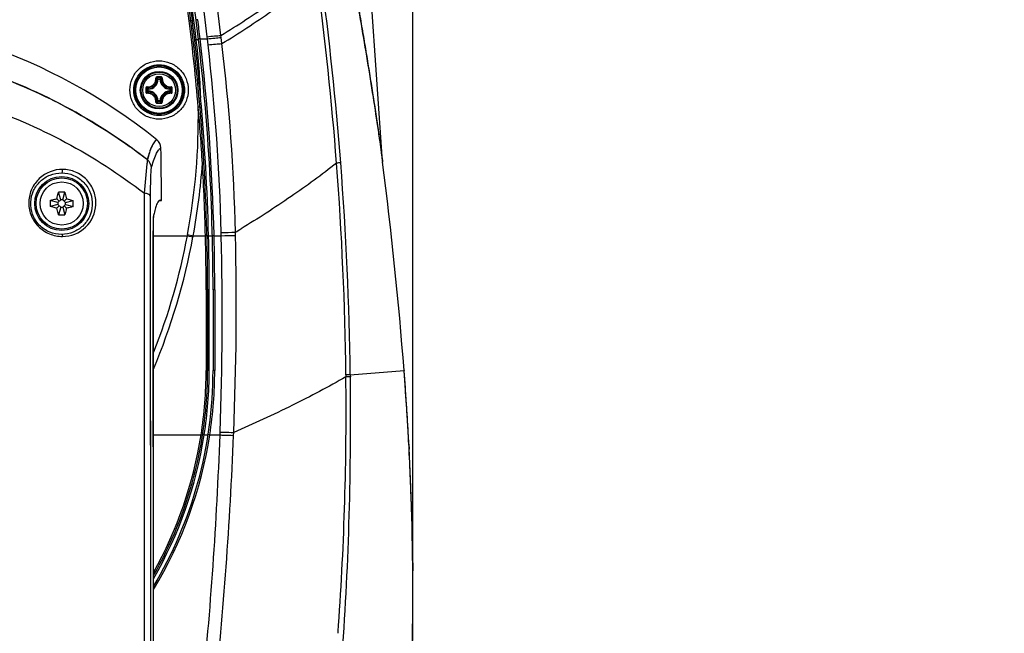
# Model space of a CAD drawing. Header units: millimetres. Extents: x 0 to 420, y 0 to 297.
# Tile 130 of 139: x 311 to 348, y 190 to 213. Entities that reach past the tile are written whole.
import ezdxf

# ---------------------------------------------------------------- set-up
doc = ezdxf.new("R2010")
doc.units = ezdxf.units.MM
doc.header["$LTSCALE"] = 23.1
doc.header["$PDMODE"] = 3
doc.header["$PDSIZE"] = 0.3125
doc.layers.get('0').update_dxf_attribs({"linetype": 'CONTINUOUS'})
doc.layers.get('Defpoints').update_dxf_attribs({"linetype": 'CONTINUOUS'})
for name, color, linetype in [('02___PRT_ALL_AXES', 7, 'CONTINUOUS'), ('06___PRT_ALL_SURFS', 7, 'CONTINUOUS'), ('DIM_PILOTEES', 7, 'CONTINUOUS')]:
    doc.layers.add(name, color=color, linetype=linetype)
doc.styles.get("Standard").update_dxf_attribs({"font": 'txt', "width": 0.7})
doc.dimstyles.new('DIMSTYLE_3', dxfattribs={"dimtxt": 2.5, "dimasz": 3.5, "dimexe": 2, "dimexo": 0, "dimtad": 1, "dimdec": 0, "dimlfac": 5, "dimdsep": 46, "dimtxsty": 'Standard', "dimblk": '_FILLED', "dimblk1": '_FILLED', "dimblk2": '_FILLED', "dimcen": 0.09, "dimazin": 2, "dimtp": 0.8, "dimtm": 0.8, "dimtfac": 1, "dimtdec": 0, "dimtofl": 0, "dimtmove": 0, "dimatfit": 3, "dimldrblk": '_FILLED', "dimfxl": 0, "dimtolj": 1, "dimarcsym": 0})
doc.dimstyles.new('DIMSTYLE_4', dxfattribs={"dimtxt": 2.5, "dimasz": 3.5, "dimexe": 2, "dimexo": 0, "dimtad": 1, "dimdec": 0, "dimlfac": 5, "dimdsep": 46, "dimtxsty": 'Standard', "dimblk": '_FILLED', "dimblk1": '_FILLED', "dimblk2": '_FILLED', "dimcen": 0.09, "dimazin": 2, "dimtp": 0.5, "dimtm": 0.5, "dimtfac": 1, "dimtdec": 0, "dimtofl": 0, "dimtmove": 0, "dimatfit": 3, "dimldrblk": '_FILLED', "dimfxl": 0, "dimtolj": 1, "dimarcsym": 0})
doc.dimstyles.new('DIMSTYLE_8', dxfattribs={"dimtxt": 2.5, "dimasz": 3.5, "dimexe": 2, "dimexo": 0, "dimgap": 2.5, "dimtad": 1, "dimdsep": 46, "dimtxsty": 'Standard', "dimblk": '_FILLED', "dimblk1": '_FILLED', "dimblk2": '_FILLED', "dimcen": 0.09, "dimazin": 2, "dimtp": 0.5, "dimtm": 0.5, "dimtfac": 1, "dimtofl": 0, "dimtmove": 0, "dimatfit": 3, "dimldrblk": '_FILLED', "dimfxl": 0, "dimtolj": 1, "dimarcsym": 0})

# ---------------------------------------------------------------- blocks, each defined once
blk = doc.blocks.new('_FILLED')
at = {"color": 0, "linetype": 'ByBlock'}
blk.add_solid([(0, 0), (-1, 0.143), (-1, -0.143)], dxfattribs=at)
blk = doc.blocks.new('*D8')
at = {"layer": 'DIM_PILOTEES', "color": 2, "linetype": 'Continuous'}
for p, q in [((279.593, 191.517), (279.593, 264.096)), ((325.606, 191.517), (325.606, 264.096)), ((279.593, 262.096), (302.599, 262.096)), ((325.606, 262.096), (302.599, 262.096))]:
    blk.add_line(p, q, dxfattribs=at)
at = {"layer": 'DIM_PILOTEES', "color": 2, "linetype": 'Continuous', "xscale": 3.5, "yscale": 3.5, "zscale": 3.5, "rotation": 180}
blk.add_blockref('_FILLED', (279.593, 262.096), dxfattribs=at)
at = {"layer": 'DIM_PILOTEES', "color": 2, "linetype": 'Continuous', "xscale": 3.5, "yscale": 3.5, "zscale": 3.5}
blk.add_blockref('_FILLED', (325.606, 262.096), dxfattribs=at)
at = {"layer": 'DIM_PILOTEES', "color": 2, "linetype": 'Continuous', "insert": (302.599, 265.221), "char_height": 2.5, "width": 8.57143, "attachment_point": 2, "line_spacing_factor": 0.9}
blk.add_mtext('{\\ftxt;\\W0.0001;\\H0.0001;\\~}{\\ftxt;\\W2.2857142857;\\H2.5; }{\\ftxt;\\W0.0001;\\H0.0001;\\~}', dxfattribs=at)
blk = doc.blocks.new('*D9')
at = {"layer": 'DIM_PILOTEES', "color": 2, "linetype": 'Continuous'}
for p, q in [((321.326, 252.919), (392.238, 252.919)), ((390.238, 252.919), (390.238, 187.727)), ((390.238, 122.535), (390.238, 187.727)), ((324.107, 122.535), (392.238, 122.535))]:
    blk.add_line(p, q, dxfattribs=at)
at = {"layer": 'DIM_PILOTEES', "color": 2, "linetype": 'Continuous', "xscale": 3.5, "yscale": 3.5, "zscale": 3.5}
for p, rotation in [((390.238, 252.919), 90), ((390.238, 122.535), 270)]:
    blk.add_blockref('_FILLED', p, dxfattribs=dict(at, rotation=rotation))
at = {"layer": 'DIM_PILOTEES', "color": 2, "linetype": 'Continuous', "insert": (387.113, 187.727), "char_height": 2.5, "width": 8.57143, "attachment_point": 2, "rotation": 90, "line_spacing_factor": 0.9}
blk.add_mtext('{\\ftxt;\\W0.0001;\\H0.0001;\\~}{\\ftxt;\\W2.2857142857;\\H2.5; }{\\ftxt;\\W0.0001;\\H0.0001;\\~}', dxfattribs=at)
blk = doc.blocks.new('*D15')
at = {"layer": 'Defpoints', "color": 0, "linetype": 'Continuous'}
for p in [(251.433, 253.133), (302.53, 202.037), (251.433, 150.94), (353.626, 150.94)]:
    blk.add_point(p, dxfattribs=at)
at = {"layer": 'DIM_PILOTEES', "color": 0, "linetype": 'Continuous', "lineweight": -2}
for p, q in [((251.433, 150.94), (252.848, 152.354)), ((353.626, 150.94), (352.212, 152.354))]:
    blk.add_line(p, q, dxfattribs=at)
blk.add_arc((302.53, 202.037), 72.261, 317.77541, 222.22459, dxfattribs=at)
at = {"layer": 'DIM_PILOTEES', "color": 0, "linetype": 'Continuous', "lineweight": -2, "xscale": 3.5, "yscale": 3.5, "zscale": 3.5}
for p, rotation in [((251.433, 150.94), 313.6122967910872), ((353.626, 150.94), 226.3877032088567)]:
    blk.add_blockref('_FILLED', p, dxfattribs=dict(at, rotation=rotation))
at = {"layer": 'DIM_PILOTEES', "color": 0, "linetype": 'Continuous', "insert": (305.994, 280.054), "char_height": 2.5, "width": 14.28571, "attachment_point": 2, "rotation": 357.4576, "line_spacing_factor": 0.9}
blk.add_mtext('\\A1;{\\ftxt;\\W0.0001;\\H0.0001;\\~}{\\ftxt;\\W3.1428571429;\\H2.5; }{\\ftxt;\\W0.0001;\\H0.0001;\\~}{\\ftxt;\\W0.0001;\\H0.0001;\\~}{\\ftxt;\\W0.6666666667;\\H2.5; }{\\ftxt;\\W0.0001;\\H0.0001;\\~}', dxfattribs=at)

msp = doc.modelspace()

# ---------------------------------------------------------------- linework, layer by layer
at = {"color": 7, "linetype": 'Continuous'}
for p, q in [((324.479, 207.7744), (322.0264, 242.8477)), ((317.7196, 212.3222), (317.9879, 212.3216)), ((316.167, 210.8207), (316.1471, 210.8216)), ((316.167, 210.8207), (316.167, 210.8406)), ((316.167, 210.8406), (316.2318, 210.8406)), ((316.167, 210.8207), (316.2318, 210.8207)), ((316.2318, 210.8207), (316.2318, 210.8406)), ((316.2318, 210.8207), (316.2517, 210.8216)), ((315.7775, 210.3863), (315.7775, 210.4511)), ((315.7974, 210.4511), (315.7775, 210.4511)), ((315.7974, 210.3863), (315.7775, 210.3863)), ((315.7974, 210.4511), (315.7965, 210.471)), ((315.7974, 210.3863), (315.7965, 210.3664)), ((315.7974, 210.3863), (315.7974, 210.4511)), ((316.6014, 210.4511), (316.6023, 210.471)), ((316.6014, 210.4511), (316.6014, 210.3863)), ((316.6014, 210.4511), (316.6213, 210.4511)), ((316.6014, 210.3863), (316.6023, 210.3664)), ((316.6014, 210.3863), (316.6213, 210.3863)), ((316.6213, 210.4511), (316.6213, 210.3863)), ((316.167, 210.0167), (316.1471, 210.0158)), ((316.167, 210.0167), (316.167, 209.9968)), ((316.2318, 210.0167), (316.167, 210.0167)), ((316.2318, 209.9968), (316.167, 209.9968)), ((316.2318, 210.0167), (316.2318, 209.9968)), ((316.2318, 210.0167), (316.2517, 210.0158)), ((324.4755, 207.7922), (324.4813, 207.7514)), ((312.5538, 206.3536), (312.478, 206.6364)), ((312.6282, 206.3536), (312.704, 206.6364)), ((315.6551, 155.315), (315.655, 206.5917)), ((312.4522, 206.252), (312.1694, 206.3278)), ((312.4522, 206.1776), (312.1694, 206.1018)), ((312.503, 206.3028), (312.4139, 206.3919)), ((312.503, 206.1268), (312.4139, 206.0377)), ((312.5538, 206.3536), (312.4522, 206.252)), ((312.4522, 206.252), (312.4522, 206.1776)), ((312.4522, 206.1776), (312.5538, 206.0759)), ((312.6282, 206.3536), (312.5538, 206.3536)), ((312.7299, 206.252), (312.6282, 206.3536)), ((312.6282, 206.0759), (312.7299, 206.1776)), ((312.679, 206.3028), (312.7681, 206.3919)), ((312.679, 206.1268), (312.7681, 206.0377)), ((312.7299, 206.252), (313.0126, 206.3278)), ((312.7299, 206.1776), (312.7299, 206.252)), ((312.7299, 206.1776), (313.0126, 206.1018)), ((315.8863, 205.0502), (315.8859, 206.4905)), ((316.2118, 206.3248), (316.2921, 206.3248)), ((316.2692, 206.3296), (316.2452, 206.3362)), ((316.2692, 206.3343), (316.2921, 206.3248)), ((316.2921, 206.3248), (316.2919, 206.3368)), ((312.5538, 206.0759), (312.478, 205.7932)), ((312.5538, 206.0759), (312.6282, 206.0759)), ((312.6282, 206.0759), (312.704, 205.7932)), ((315.991, 135.5736), (315.991, 205.7296)), ((315.8908, 167.3309), (315.8863, 205.0502)), ((315.8872, 202.3538), (315.8863, 205.0456)), ((315.974, 205.2103), (315.991, 205.2103)), ((317.2539, 205.0599), (317.4633, 205.0187)), ((315.9733, 204.9173), (315.9774, 167.3309)), ((315.991, 205.0187), (317.2464, 205.0187)), ((317.2464, 205.0187), (317.4558, 204.9794)), ((317.4633, 205.0187), (317.9164, 205.0187)), ((317.9744, 205.0191), (317.9743, 205.0191)), ((318.0322, 205.021), (318.1744, 205.021)), ((318.2365, 205.0187), (318.5038, 205.0187)), ((317.9415, 203.0181), (317.9415, 200.0178)), ((317.9994, 203.0187), (317.9994, 200.0187)), ((318.0573, 200.0196), (318.0573, 203.0193)), ((318.1994, 203.0187), (318.1994, 200.0187)), ((318.2615, 203.0181), (318.2615, 200.0178)), ((323.2855, 199.8644), (325.2765, 200.0187)), ((325.2763, 200.0219), (325.2765, 200.0187)), ((325.2765, 200.0187), (325.2769, 200.0143)), ((315.991, 197.6315), (317.7548, 197.6315)), ((317.8728, 197.6386), (318.0172, 197.6386)), ((318.0786, 197.6315), (318.458, 197.6315)), ((325.4532, 197.2877), (325.4633, 197.1038)), ((325.4541, 197.2878), (325.4636, 197.1038)), ((325.5657, 194.4383), (325.5762, 194.0576)), ((325.5667, 194.4384), (325.5734, 194.1769)), ((325.5734, 194.1769), (325.5762, 194.0576)), ((325.5964, 192.8934), (325.5991, 192.5969)), ((325.5969, 192.8934), (325.6002, 192.5969))]:
    msp.add_line(p, q, dxfattribs=at)
for points in [[(315.9733, 205.0456), (315.9739, 201.0336), (315.9747, 196.9893), (315.9764, 188.8041)], [(317.9415, 203.0181), (317.9413, 202.5251), (317.9415, 202.0291), (317.9415, 201.5308), (317.9415, 201.0295), (317.9417, 200.525), (317.9415, 200.0178)], [(318.0573, 200.0196), (318.0575, 200.5266), (318.0573, 201.0311), (318.0573, 201.5322), (318.0573, 202.0305), (318.0571, 202.5264), (318.0573, 203.0193)], [(318.2615, 203.0181), (318.2613, 202.5251), (318.2615, 202.0291), (318.2615, 201.5308), (318.2615, 201.0295), (318.2617, 200.525), (318.2615, 200.0178)], [(315.8936, 163.9321), (315.8944, 168.2539), (315.8947, 172.5735), (315.8946, 176.8861), (315.894, 181.1872), (315.893, 185.472), (315.8918, 189.7359), (315.8903, 193.9742), (315.8872, 202.3538)]]:
    msp.add_lwpolyline(points, dxfattribs=at)
for centre, radius in [((316.1994, 210.4187), 0.6963), ((316.1994, 210.4187), 0.6962), ((316.1994, 210.4187), 0.6675), ((316.1994, 210.4187), 0.6081), ((312.591, 206.2148), 1.0009), ((312.591, 206.2148), 0.9509), ((312.591, 206.2148), 0.8)]:
    msp.add_circle(centre, radius, dxfattribs=at)
for centre, radius, start, end in [((119.1406, 188.0187), 199.8, 7.180756, 15.117977), ((118.9348, 188.011), 199.9456, 7.176828, 15.060023), ((119.3468, 188.0265), 199.6538, 7.184695, 15.002898), ((119.1406, 188.0187), 200, 7.180756, 15.052795), ((302.591, 191.6213), 21.6934, 51.42686, 128.57314), ((238.1136, 203.0177), 79.8258, 4.866728, 7.176875), ((238.1994, 203.0187), 79.8, 0, 7.180756), ((238.2828, 203.0194), 79.7766, 5.124119, 7.184642), ((238.1994, 203.0187), 80, 0, 7.180756), ((238.114, 203.0179), 80.1474, 6.666481, 7.176808), ((293.6937, 209.3821), 24.059, 1.81617, 6.95915), ((238.1011, 203.0171), 80.1604, 1.430822, 6.665963), ((316.1981, 188.0757), 22.8324, 89.80363, 90.18994), ((316.1994, 188.2416), 22.6426, 89.807, 90.19331), ((315.4114, 210.1199), 1.0442, 43.64713, 47.03605), ((316.9872, 210.1201), 1.044, 132.96355, 136.35313), ((315.7794, 210.8387), 0.3681, 272.6605, 357.3395), ((315.7794, 210.8387), 0.388, 272.66006, 357.33994), ((316.6194, 210.8387), 0.388, 182.66007, 267.33994), ((316.6194, 210.8387), 0.3681, 182.66045, 267.33954), ((338.5424, 210.4188), 22.8324, 179.80706, 180.00022), ((338.5424, 210.4186), 22.8324, 179.99976, 180.19291), ((338.3767, 210.4187), 22.6428, 179.80684, 180.19316), ((316.4982, 211.2067), 1.0441, 222.96384, 226.35289), ((316.4982, 209.6308), 1.0442, 133.64713, 137.03605), ((315.7794, 209.9987), 0.3681, 2.6605, 87.3395), ((315.7794, 209.9987), 0.388, 2.66007, 87.33994), ((316.6194, 209.9987), 0.388, 92.66007, 177.33994), ((316.6194, 209.9987), 0.3681, 92.66045, 177.3395), ((315.9007, 211.2066), 1.044, 313.6469, 317.03631), ((315.9007, 209.6309), 1.044, 42.96357, 46.35313), ((294.022, 210.4187), 22.6428, 359.80684, 0.19316), ((293.8563, 210.4188), 22.8324, 359.99976, 0.19291), ((293.8563, 210.4186), 22.8324, 359.80706, 0.00022), ((316.1981, 232.7618), 22.8324, 269.81005, 270.19636), ((315.4115, 210.7175), 1.0441, 312.96384, 316.35289), ((316.1994, 232.5958), 22.6425, 269.80669, 270.19301), ((316.9874, 210.7175), 1.0442, 223.64713, 227.03607), ((293.8774, 209.407), 23.7773, 349.46576, 0.92306), ((236.2681, 202.8035), 81.6828, 3.437633, 4.906601), ((238.2979, 203.0204), 79.7594, 1.437304, 5.112514), ((302.7893, 191.167), 21.1238, 52.09766, 54.26031), ((320.6715, 206.5575), 5.0713, 163.47003, 165.3934), ((293.6318, 209.4076), 24.2323, 349.56513, 355.96239), ((238.0951, 203.0169), 79.8464, 1.436646, 3.363445), ((324.8781, 207.8023), 0.4001, 184.00035, 187.31444), ((171.3041, 188.091), 154.4337, 4.430849, 7.313964), ((312.591, 203.7796), 2.8591, 89.99901, 92.26364), ((312.5911, 203.7796), 2.8591, 87.73636, 90.00099), ((315.027, 206.2148), 2.8599, 177.73603, 182.26397), ((310.155, 206.2148), 2.8599, 357.73603, 2.26397), ((312.591, 208.65), 2.8591, 267.73636, 270.00099), ((312.5911, 208.65), 2.8591, 269.99901, 272.26364), ((320.758, 204.7696), 4.8649, 167.30703, 168.18779), ((329.8459, 205.1299), 13.8721, 178.80263, 179.27433), ((338.0305, 205.0496), 22.0572, 179.65795, 180.01025), ((334.1782, 205.0737), 18.2048, 179.27038, 179.66161), ((322.2516, 204.1305), 5.0833, 169.4652, 169.93705), ((293.6222, 209.4126), 24.2425, 337.33086, 349.46312), ((293.8908, 209.4019), 23.7634, 338.54092, 349.37088), ((322.0271, 204.1293), 4.6496, 168.97164, 169.46465), ((238.1835, 203.0181), 79.758, 0.000025, 1.437332), ((318.1936, 198.6035), 6.4194, 91.441, 91.80759), ((238.209, 203.0193), 79.8483, 0.000032, 1.436485), ((238.1835, 203.0181), 80.078, 0.000024, 1.431586), ((302.5994, 200.0187), 15.4, 330.41164, 360), ((302.5994, 200.0187), 15.6, 329.1461, 360), ((302.5975, 200.0179), 15.344, 351.05274, 359.9999), ((302.601, 200.0196), 15.4563, 351.13823, 359.99999), ((302.5746, 200.0196), 15.6869, 351.24341, 359.99352), ((215.6041, 191.5169), 110.0014, 3.768902, 4.430426), ((215.6031, 191.5168), 110.0024, 3.591377, 3.768905), ((215.606, 191.517), 109.9995, 3.007222, 3.591375), ((302.5945, 200.0199), 15.4628, 330.04184, 351.14094), ((302.6043, 200.0176), 15.6572, 328.76065, 351.2342), ((302.6043, 200.0175), 15.3372, 330.79232, 351.04992), ((215.6058, 191.517), 109.9997, 2.246277, 2.911296), ((215.6042, 191.5169), 110.0013, 2.077202, 2.246273), ((215.6026, 191.5169), 110.003, 1.521865, 2.077202), ((215.6047, 191.517), 110.0009, 0.716953, 1.323444), ((215.6057, 191.517), 109.9999, 0.025688, 0.562512), ((215.6063, 191.517), 109.9992, 359.839551, 0.025684), ((215.6057, 191.517), 109.9998, 359.167505, 359.839549)]:
    msp.add_arc(centre, radius, start, end, dxfattribs=at)
for points, knots in [([(317.5754, 212.2971), (317.2871, 214.6447), (316.6306, 219.3114), (315.4004, 226.2342), (313.9478, 233.0294), (312.8282, 237.4934), (312.2353, 239.6979)], [0, 0, 0, 0, 0.2539873, 0.5059165, 0.7548674, 1, 1, 1, 1]), ([(319.408, 231.1833), (319.7177, 230.1545), (320.3114, 228.0945), (320.9959, 225.5074), (321.509, 223.4378), (321.8762, 221.889), (322.2265, 220.3422), (322.5599, 218.7987), (322.8764, 217.26), (323.1759, 215.7284), (323.4116, 214.4574), (323.5913, 213.4471), (323.721, 212.6966), (323.846, 211.9528), (323.9658, 211.2182), (324.0799, 210.4967), (324.1705, 209.9062), (324.2395, 209.4461), (324.2884, 209.1146), (324.3346, 208.797), (324.3772, 208.4998), (324.41, 208.2681), (324.4333, 208.1019), (324.4483, 207.9941), (324.4601, 207.9104), (324.4708, 207.8312), (324.4741, 207.8117), (324.4793, 207.7698), (324.479, 207.7744)], [0, 0, 0, 0, 0.1344425, 0.2682273, 0.3348405, 0.401241, 0.4674016, 0.533284, 0.5988338, 0.6639686, 0.7285565, 0.7605799, 0.7923681, 0.8238578, 0.8549543, 0.8855073, 0.91526, 0.9296996, 0.9437263, 0.9571897, 0.9698526, 0.9813231, 0.986418, 0.9909353, 0.9947249, 0.9976115, 0.9994163, 1, 1, 1, 1]), ([(319.8085, 229.5874), (320.3652, 227.6884), (321.3916, 223.8897), (322.4853, 219.1151), (323.2427, 215.3256), (323.7438, 212.5546), (324.1058, 210.323), (324.3406, 208.7475), (324.4368, 208.0677), (324.4755, 207.7922)], [0, 0, 0, 0, 0.2661196, 0.5290042, 0.658563, 0.785797, 0.9076634, 0.9625848, 1, 1, 1, 1]), ([(317.3735, 212.9937), (317.3734, 212.9942), (317.3713, 212.9946), (317.3683, 212.9949), (317.3626, 212.9949), (317.352, 212.9944), (317.3354, 212.9931), (317.3215, 212.9915), (317.314, 212.9906)], [0, 0, 0, 0, 0.0235937, 0.081504, 0.1738404, 0.2975125, 0.6196089, 1, 1, 1, 1]), ([(317.433, 212.9969), (317.4255, 212.9959), (317.4116, 212.9944), (317.395, 212.993), (317.3844, 212.9926), (317.3787, 212.9926), (317.3757, 212.9928), (317.3736, 212.9933), (317.3735, 212.9937)], [0, 0, 0, 0, 0.3803711, 0.7024504, 0.8261181, 0.918455, 0.976374, 1, 1, 1, 1]), ([(317.6336, 213.0309), (317.6257, 213.0299), (317.6111, 213.0279), (317.5939, 213.025), (317.5829, 213.0227), (317.577, 213.0212), (317.574, 213.0202), (317.5719, 213.0192), (317.5719, 213.0187)], [0, 0, 0, 0, 0.3764588, 0.6994301, 0.824236, 0.9176518, 0.9762868, 1, 1, 1, 1]), ([(315.7661, 207.8348), (313.8536, 209.3238), (309.4607, 211.6594), (304.5405, 212.381), (302.0986, 212.3249)], [0, 0, 0, 0, 0.4980698, 1, 1, 1, 1]), ([(302.0986, 212.3249), (304.4084, 212.3781), (309.0588, 211.7384), (313.266, 209.6524), (315.1278, 208.3127)], [0, 0, 0, 0, 0.5018125, 1, 1, 1, 1]), ([(317.7196, 212.3222), (317.7117, 212.3213), (317.6972, 212.3195), (317.6799, 212.3168), (317.6689, 212.3147), (317.663, 212.3133), (317.66, 212.3123), (317.6578, 212.3115), (317.6579, 212.311)], [0, 0, 0, 0, 0.3769984, 0.700267, 0.8251149, 0.9184819, 0.9769224, 1, 1, 1, 1]), ([(302.591, 211.0037), (304.937, 211.0037), (309.6284, 210.2473), (313.8273, 208.0097), (315.6549, 206.5916)], [0, 0, 0, 0, 0.5035232, 1, 1, 1, 1]), ([(316.1224, 210.908), (316.1169, 210.908), (316.1058, 210.9057), (316.092, 210.8961), (316.083, 210.8819), (316.0813, 210.8708), (316.0816, 210.8654)], [0, 0, 0, 0, 0.2518662, 0.5029821, 0.7523235, 1, 1, 1, 1]), ([(316.1231, 210.884), (316.1177, 210.884), (316.1066, 210.8797), (316.1022, 210.8685), (316.1025, 210.8633)], [0, 0, 0, 0, 0.5063592, 1, 1, 1, 1]), ([(316.1224, 210.908), (316.1224, 210.9052), (316.1224, 210.8999), (316.1225, 210.8928), (316.1228, 210.8876), (316.1228, 210.8848), (316.1231, 210.884)], [0, 0, 0, 0, 0.3459255, 0.6615105, 0.8927312, 1, 1, 1, 1]), ([(316.2764, 210.908), (316.2764, 210.9052), (316.2763, 210.8999), (316.2763, 210.8928), (316.276, 210.8876), (316.276, 210.8848), (316.2757, 210.884)], [0, 0, 0, 0, 0.3459238, 0.6615078, 0.8927286, 1, 1, 1, 1]), ([(316.2963, 210.8633), (316.2966, 210.8685), (316.2922, 210.8797), (316.2811, 210.884), (316.2757, 210.884)], [0, 0, 0, 0, 0.4936394, 1, 1, 1, 1]), ([(316.3171, 210.8658), (316.3174, 210.8712), (316.3156, 210.8822), (316.3067, 210.8962), (316.2928, 210.9057), (316.2818, 210.908), (316.2764, 210.908)], [0, 0, 0, 0, 0.2476538, 0.4970269, 0.748153, 1, 1, 1, 1]), ([(315.7523, 210.5365), (315.7469, 210.5368), (315.7359, 210.535), (315.7219, 210.526), (315.7124, 210.5122), (315.7102, 210.5012), (315.7101, 210.4957)], [0, 0, 0, 0, 0.2476497, 0.4970197, 0.7481445, 1, 1, 1, 1]), ([(315.7548, 210.5157), (315.7496, 210.5159), (315.7384, 210.5115), (315.7341, 210.5004), (315.7341, 210.4951)], [0, 0, 0, 0, 0.4936394, 1, 1, 1, 1]), ([(315.7523, 210.5365), (315.7739, 210.5353), (315.8178, 210.5373), (315.8815, 210.5541), (315.9406, 210.5839), (316.0092, 210.6392), (316.0704, 210.7334), (316.0841, 210.8222), (316.0816, 210.8654)], [0, 0, 0, 0, 0.1243703, 0.2495104, 0.3752732, 0.5013815, 0.7518496, 1, 1, 1, 1]), ([(315.7526, 210.5365), (315.7524, 210.534), (315.7523, 210.5294), (315.7526, 210.5231), (315.7533, 210.5187), (315.7541, 210.5161), (315.7548, 210.5157)], [0, 0, 0, 0, 0.3483523, 0.6547987, 0.8796115, 1, 1, 1, 1]), ([(315.7548, 210.5157), (315.8004, 210.513), (315.8944, 210.5274), (316.0135, 210.6046), (316.0907, 210.7237), (316.1051, 210.8177), (316.1025, 210.8633)], [0, 0, 0, 0, 0.2489775, 0.4999996, 0.751021, 1, 1, 1, 1]), ([(315.7965, 210.471), (315.793, 210.4745), (315.7787, 210.4891), (315.7649, 210.5041), (315.7548, 210.5157)], [0, 0, 0, 0, 0.245125, 1, 1, 1, 1]), ([(316.0816, 210.8655), (316.0841, 210.8657), (316.0887, 210.8658), (316.095, 210.8656), (316.0994, 210.8648), (316.102, 210.864), (316.1025, 210.8633)], [0, 0, 0, 0, 0.3483397, 0.6547745, 0.8795975, 1, 1, 1, 1]), ([(316.1471, 210.8216), (316.1436, 210.8252), (316.129, 210.8394), (316.114, 210.8532), (316.1025, 210.8633)], [0, 0, 0, 0, 0.2451257, 1, 1, 1, 1]), ([(316.167, 210.8406), (316.1621, 210.8405), (316.1519, 210.8365), (316.1474, 210.8266), (316.1471, 210.8216)], [0, 0, 0, 0, 0.4999872, 1, 1, 1, 1]), ([(316.2517, 210.8216), (316.2552, 210.8252), (316.2697, 210.8394), (316.2847, 210.8532), (316.2963, 210.8633)], [0, 0, 0, 0, 0.2451229, 1, 1, 1, 1]), ([(316.2963, 210.8633), (316.2937, 210.8177), (316.308, 210.7237), (316.3853, 210.6045), (316.5044, 210.5274), (316.5983, 210.513), (316.644, 210.5157)], [0, 0, 0, 0, 0.2490196, 0.5000837, 0.7510918, 1, 1, 1, 1]), ([(316.3171, 210.8655), (316.3147, 210.8657), (316.3101, 210.8658), (316.3038, 210.8656), (316.2994, 210.8648), (316.2968, 210.864), (316.2963, 210.8633)], [0, 0, 0, 0, 0.3483516, 0.6547993, 0.8796104, 1, 1, 1, 1]), ([(316.3171, 210.8658), (316.3159, 210.8442), (316.318, 210.8003), (316.3348, 210.7366), (316.3646, 210.6775), (316.42, 210.6088), (316.5142, 210.5476), (316.603, 210.5341), (316.6462, 210.5365)], [0, 0, 0, 0, 0.1243919, 0.2495533, 0.3753379, 0.5014672, 0.7519204, 1, 1, 1, 1]), ([(316.6023, 210.471), (316.6058, 210.4745), (316.6201, 210.4891), (316.6339, 210.5041), (316.644, 210.5157)], [0, 0, 0, 0, 0.2451237, 1, 1, 1, 1]), ([(316.6462, 210.5365), (316.6463, 210.534), (316.6465, 210.5294), (316.6462, 210.5231), (316.6455, 210.5187), (316.6447, 210.5161), (316.644, 210.5157)], [0, 0, 0, 0, 0.3483663, 0.6548119, 0.8796297, 1, 1, 1, 1]), ([(316.6647, 210.4951), (316.6647, 210.5004), (316.6604, 210.5115), (316.6492, 210.5159), (316.644, 210.5157)], [0, 0, 0, 0, 0.5063591, 1, 1, 1, 1]), ([(316.6886, 210.4957), (316.6886, 210.5012), (316.6863, 210.5123), (316.6768, 210.5261), (316.6626, 210.5351), (316.6516, 210.5368), (316.6462, 210.5365)], [0, 0, 0, 0, 0.2518634, 0.5029835, 0.7523337, 1, 1, 1, 1]), ([(315.7101, 210.4957), (315.7129, 210.4957), (315.7182, 210.4957), (315.7253, 210.4956), (315.7305, 210.4953), (315.7333, 210.4953), (315.7341, 210.4951)], [0, 0, 0, 0, 0.3459108, 0.661487, 0.892709, 1, 1, 1, 1]), ([(315.7101, 210.3418), (315.7129, 210.3417), (315.7182, 210.3418), (315.7253, 210.3418), (315.7305, 210.3422), (315.7333, 210.3421), (315.7341, 210.3424)], [0, 0, 0, 0, 0.3459248, 0.6615114, 0.8927311, 1, 1, 1, 1]), ([(315.7101, 210.3418), (315.7102, 210.3363), (315.7124, 210.3252), (315.722, 210.3114), (315.7361, 210.3024), (315.7472, 210.3007), (315.7526, 210.301)], [0, 0, 0, 0, 0.2518634, 0.5029835, 0.7523337, 1, 1, 1, 1]), ([(315.7341, 210.3424), (315.7341, 210.337), (315.7384, 210.3259), (315.7496, 210.3216), (315.7548, 210.3218)], [0, 0, 0, 0, 0.5063591, 1, 1, 1, 1]), ([(315.7526, 210.301), (315.7524, 210.3034), (315.7523, 210.3081), (315.7526, 210.3144), (315.7533, 210.3187), (315.7541, 210.3213), (315.7548, 210.3218)], [0, 0, 0, 0, 0.3483663, 0.6548119, 0.8796297, 1, 1, 1, 1]), ([(316.0816, 209.9716), (316.0829, 209.9933), (316.0808, 210.0371), (316.064, 210.1009), (316.0341, 210.16), (315.9788, 210.2286), (315.8846, 210.2898), (315.7958, 210.3034), (315.7526, 210.301)], [0, 0, 0, 0, 0.1243919, 0.2495533, 0.3753379, 0.5014672, 0.7519204, 1, 1, 1, 1]), ([(315.7965, 210.3664), (315.793, 210.3629), (315.7787, 210.3484), (315.7649, 210.3334), (315.7548, 210.3218)], [0, 0, 0, 0, 0.2451257, 1, 1, 1, 1]), ([(316.1025, 209.9741), (316.1051, 210.0198), (316.0907, 210.1137), (316.0135, 210.2329), (315.8944, 210.3101), (315.8004, 210.3244), (315.7548, 210.3218)], [0, 0, 0, 0, 0.2490196, 0.5000837, 0.7510918, 1, 1, 1, 1]), ([(315.7965, 210.471), (315.7916, 210.4707), (315.7816, 210.4662), (315.7776, 210.4561), (315.7775, 210.4511)], [0, 0, 0, 0, 0.5000128, 1, 1, 1, 1]), ([(315.7775, 210.3863), (315.7776, 210.3814), (315.7816, 210.3712), (315.7916, 210.3667), (315.7965, 210.3664)], [0, 0, 0, 0, 0.4999872, 1, 1, 1, 1]), ([(316.644, 210.3218), (316.5983, 210.3244), (316.5044, 210.3101), (316.3852, 210.2329), (316.308, 210.1137), (316.2937, 210.0198), (316.2963, 209.9741)], [0, 0, 0, 0, 0.248979, 0.5000011, 0.7510224, 1, 1, 1, 1]), ([(316.6461, 210.301), (316.6029, 210.3034), (316.514, 210.2898), (316.4199, 210.2285), (316.3646, 210.1599), (316.3347, 210.1008), (316.318, 210.0371), (316.3159, 209.9933), (316.3171, 209.9716)], [0, 0, 0, 0, 0.2481504, 0.4986193, 0.6247271, 0.7504895, 0.8756297, 1, 1, 1, 1]), ([(316.6213, 210.4511), (316.6212, 210.4561), (316.6172, 210.4662), (316.6072, 210.4707), (316.6023, 210.471)], [0, 0, 0, 0, 0.4999872, 1, 1, 1, 1]), ([(316.6023, 210.3664), (316.6058, 210.3629), (316.6201, 210.3484), (316.6339, 210.3334), (316.644, 210.3218)], [0, 0, 0, 0, 0.2451229, 1, 1, 1, 1]), ([(316.644, 210.3218), (316.6492, 210.3216), (316.6604, 210.3259), (316.6647, 210.337), (316.6647, 210.3424)], [0, 0, 0, 0, 0.4936394, 1, 1, 1, 1]), ([(316.6462, 210.301), (316.6463, 210.3034), (316.6465, 210.3081), (316.6462, 210.3144), (316.6455, 210.3187), (316.6447, 210.3213), (316.644, 210.3218)], [0, 0, 0, 0, 0.3483542, 0.6548017, 0.8796138, 1, 1, 1, 1]), ([(316.6461, 210.301), (316.6515, 210.3007), (316.6626, 210.3023), (316.6767, 210.3113), (316.6863, 210.3252), (316.6886, 210.3363), (316.6886, 210.3418)], [0, 0, 0, 0, 0.2476838, 0.4970277, 0.7481421, 1, 1, 1, 1]), ([(316.6886, 210.4957), (316.6859, 210.4957), (316.6806, 210.4957), (316.6734, 210.4956), (316.6683, 210.4953), (316.6655, 210.4953), (316.6647, 210.4951)], [0, 0, 0, 0, 0.3459248, 0.6615114, 0.8927311, 1, 1, 1, 1]), ([(316.6886, 210.3418), (316.6859, 210.3417), (316.6806, 210.3418), (316.6734, 210.3418), (316.6683, 210.3421), (316.6655, 210.3421), (316.6647, 210.3424)], [0, 0, 0, 0, 0.3459084, 0.6614831, 0.8927053, 1, 1, 1, 1]), ([(316.0816, 209.9716), (316.0813, 209.9663), (316.0831, 209.9553), (316.0921, 209.9412), (316.1059, 209.9318), (316.117, 209.9295), (316.1224, 209.9295)], [0, 0, 0, 0, 0.2476486, 0.4970167, 0.7481404, 1, 1, 1, 1]), ([(316.0816, 209.9719), (316.0841, 209.9718), (316.0887, 209.9716), (316.095, 209.9719), (316.0994, 209.9726), (316.102, 209.9734), (316.1025, 209.9741)], [0, 0, 0, 0, 0.3483516, 0.6547993, 0.8796104, 1, 1, 1, 1]), ([(316.1025, 209.9741), (316.1022, 209.9689), (316.1066, 209.9577), (316.1177, 209.9534), (316.1231, 209.9534)], [0, 0, 0, 0, 0.4936395, 1, 1, 1, 1]), ([(316.1471, 210.0158), (316.1436, 210.0123), (316.129, 209.998), (316.114, 209.9842), (316.1025, 209.9741)], [0, 0, 0, 0, 0.245125, 1, 1, 1, 1]), ([(316.1224, 209.9295), (316.1224, 209.9322), (316.1224, 209.9375), (316.1225, 209.9447), (316.1228, 209.9499), (316.1228, 209.9526), (316.1231, 209.9534)], [0, 0, 0, 0, 0.3459238, 0.6615078, 0.8927286, 1, 1, 1, 1]), ([(316.2517, 210.0158), (316.2552, 210.0123), (316.2697, 209.998), (316.2847, 209.9842), (316.2963, 209.9741)], [0, 0, 0, 0, 0.2451257, 1, 1, 1, 1]), ([(316.2757, 209.9534), (316.2811, 209.9534), (316.2922, 209.9577), (316.2966, 209.9689), (316.2963, 209.9741)], [0, 0, 0, 0, 0.5063591, 1, 1, 1, 1]), ([(316.2764, 209.9295), (316.2764, 209.9322), (316.2763, 209.9375), (316.2763, 209.9447), (316.276, 209.9499), (316.276, 209.9526), (316.2757, 209.9534)], [0, 0, 0, 0, 0.3459255, 0.6615105, 0.8927312, 1, 1, 1, 1]), ([(316.2764, 209.9295), (316.2818, 209.9295), (316.2928, 209.9318), (316.3067, 209.9412), (316.3156, 209.9553), (316.3174, 209.9663), (316.3171, 209.9716)], [0, 0, 0, 0, 0.2518536, 0.5029815, 0.7523529, 1, 1, 1, 1]), ([(316.3171, 209.9719), (316.3147, 209.9718), (316.3101, 209.9716), (316.3038, 209.9719), (316.2994, 209.9726), (316.2968, 209.9734), (316.2963, 209.9741)], [0, 0, 0, 0, 0.3483097, 0.6547321, 0.8795615, 1, 1, 1, 1]), ([(317.7114, 209.7925), (317.7113, 209.7929), (317.7091, 209.7929), (317.7063, 209.7932), (317.7005, 209.793), (317.6933, 209.7928), (317.6843, 209.7924), (317.6703, 209.7915), (317.6592, 209.7906), (317.6516, 209.79)], [0, 0, 0, 0, 0.0209082, 0.0781689, 0.1705331, 0.29462, 0.445752, 0.6181532, 1, 1, 1, 1]), ([(317.74, 210.1279), (317.7362, 210.1275), (317.7291, 210.125), (317.7183, 210.1244), (317.7085, 210.124), (317.6998, 210.1233), (317.6929, 210.1232), (317.6874, 210.1231), (317.6845, 210.1229), (317.6825, 210.1234), (317.6825, 210.1238)], [0, 0, 0, 0, 0.1959168, 0.383112, 0.5554081, 0.7056584, 0.8288597, 0.9202566, 0.9768427, 1, 1, 1, 1]), ([(316.117, 208.5816), (316.0808, 208.5644), (316.0094, 208.4904), (315.8773, 208.244), (315.8119, 208.0103), (315.7661, 207.8348)], [0, 0, 0, 0, 0.1433426, 0.3518435, 1, 1, 1, 1]), ([(316.1173, 208.5815), (316.0453, 208.5462), (315.9196, 208.3406), (315.8503, 208.1364), (315.8098, 208.0004)], [0, 0, 0, 0, 0.3610811, 1, 1, 1, 1]), ([(315.9157, 207.5321), (315.9614, 207.7066), (316.0286, 207.9384), (316.1607, 208.1834), (316.2317, 208.2567), (316.2675, 208.2743)], [0, 0, 0, 0, 0.6480381, 0.8566745, 1, 1, 1, 1]), ([(315.7661, 207.8348), (315.7606, 207.7862), (315.7164, 207.3734), (315.6835, 206.9594), (315.651, 206.5946)], [0, 0, 0, 0, 0.1178612, 1, 1, 1, 1]), ([(317.8618, 207.7036), (317.8617, 207.704), (317.8594, 207.7035), (317.857, 207.704), (317.8513, 207.7036), (317.8444, 207.7035), (317.8358, 207.7031), (317.8221, 207.7024), (317.8114, 207.7018), (317.8039, 207.7014)], [0, 0, 0, 0, 0.0194164, 0.0759004, 0.1675968, 0.2911717, 0.4421142, 0.6148671, 1, 1, 1, 1]), ([(312.6227, 207.4785), (312.3138, 207.4874), (311.826, 207.2863), (311.4569, 206.769), (311.3381, 206.2892), (311.4169, 205.7874), (311.6935, 205.3494), (312.1207, 205.0565), (312.4584, 204.9955), (312.6227, 204.9936)], [0, 0, 0, 0, 0.2388807, 0.3598606, 0.4834099, 0.6110586, 0.7420961, 0.8730249, 1, 1, 1, 1]), ([(312.591, 205.0666), (312.4401, 205.0656), (312.1296, 205.1259), (311.7371, 205.3943), (311.484, 205.7986), (311.4134, 206.26), (311.5222, 206.6997), (311.782, 207.059), (312.1542, 207.2961), (312.4457, 207.3507), (312.591, 207.3497)], [0, 0, 0, 0, 0.1265105, 0.2571667, 0.3879636, 0.5152156, 0.6381885, 0.7583993, 0.8781894, 1, 1, 1, 1]), ([(312.591, 207.3497), (312.6079, 207.3505), (312.6239, 207.4116), (312.6253, 207.4499), (312.6226, 207.4785)], [0, 0, 0, 0, 0.3707274, 1, 1, 1, 1]), ([(312.591, 207.3497), (312.741, 207.3487), (313.0486, 207.2851), (313.4366, 207.0144), (313.6857, 206.6096), (313.7528, 206.1498), (313.6432, 205.7151), (313.3876, 205.3611), (313.0223, 205.1247), (312.7351, 205.0675), (312.591, 205.0665)], [0, 0, 0, 0, 0.12679, 0.2576525, 0.3893616, 0.5174021, 0.6401439, 0.7593158, 0.8781535, 1, 1, 1, 1]), ([(312.6227, 204.9936), (312.9282, 204.9885), (313.5636, 205.2473), (313.9155, 206.0264), (313.8161, 206.6757), (313.5438, 207.115), (313.121, 207.4101), (312.7859, 207.4747), (312.6227, 207.4785)], [0, 0, 0, 0, 0.2390709, 0.4789802, 0.6079892, 0.7404894, 0.8722058, 1, 1, 1, 1]), ([(315.8859, 206.4904), (315.8859, 206.6147), (315.8871, 206.8448), (315.8904, 207.1531), (315.9014, 207.3753), (315.9056, 207.4938), (315.9157, 207.5321)], [0, 0, 0, 0, 0.3574914, 0.6624887, 0.8858421, 1, 1, 1, 1]), ([(312.4139, 206.3919), (312.4187, 206.4126), (312.4381, 206.4946), (312.4597, 206.5761), (312.478, 206.6364)], [0, 0, 0, 0, 0.2521597, 1, 1, 1, 1]), ([(312.704, 206.6364), (312.71, 206.6165), (312.7335, 206.5355), (312.7539, 206.4537), (312.7681, 206.3919)], [0, 0, 0, 0, 0.2475301, 1, 1, 1, 1]), ([(315.8859, 206.4904), (315.8818, 206.5209), (315.7876, 206.5729), (315.7079, 206.5869), (315.651, 206.5946)], [0, 0, 0, 0, 0.3486013, 1, 1, 1, 1]), ([(312.1694, 206.3278), (312.1893, 206.3338), (312.2703, 206.3573), (312.3521, 206.3777), (312.4139, 206.3919)], [0, 0, 0, 0, 0.2475295, 1, 1, 1, 1]), ([(312.7681, 206.3919), (312.7888, 206.3871), (312.8708, 206.3677), (312.9523, 206.3461), (313.0126, 206.3278)], [0, 0, 0, 0, 0.2521607, 1, 1, 1, 1]), ([(316.2452, 206.3351), (316.1889, 206.3376), (316.1172, 206.2067), (316.0622, 206.0434), (316.0285, 205.912), (316.0119, 205.8386)], [0, 0, 0, 0, 0.3006583, 0.598391, 1, 1, 1, 1]), ([(312.4139, 206.0377), (312.3932, 206.0425), (312.3112, 206.0619), (312.2297, 206.0835), (312.1694, 206.1018)], [0, 0, 0, 0, 0.2521607, 1, 1, 1, 1]), ([(312.478, 205.7932), (312.472, 205.8131), (312.4485, 205.8941), (312.4281, 205.9759), (312.4139, 206.0377)], [0, 0, 0, 0, 0.2475301, 1, 1, 1, 1]), ([(312.7681, 206.0377), (312.7633, 206.017), (312.7439, 205.935), (312.7223, 205.8535), (312.704, 205.7932)], [0, 0, 0, 0, 0.2521597, 1, 1, 1, 1]), ([(313.0126, 206.1018), (312.9927, 206.0958), (312.9117, 206.0723), (312.8299, 206.0519), (312.7681, 206.0377)], [0, 0, 0, 0, 0.2475295, 1, 1, 1, 1]), ([(315.9961, 205.7655), (315.9944, 205.7576), (315.9872, 205.7052), (315.9848, 205.6524), (315.9827, 205.6076)], [0, 0, 0, 0, 0.1519736, 1, 1, 1, 1]), ([(315.9827, 205.6076), (315.9821, 205.5938), (315.9795, 205.5312), (315.9778, 205.4686), (315.9768, 205.4197)], [0, 0, 0, 0, 0.2203157, 1, 1, 1, 1]), ([(312.591, 205.0666), (312.6017, 205.0661), (312.6174, 205.0343), (312.621, 205.0101), (312.6227, 204.9935)], [0, 0, 0, 0, 0.3926069, 1, 1, 1, 1]), ([(317.9743, 205.0206), (317.9743, 205.0203), (317.9719, 205.0209), (317.9696, 205.02), (317.9638, 205.0202), (317.957, 205.0198), (317.9483, 205.0196), (317.9346, 205.0192), (317.9238, 205.0189), (317.9164, 205.0187)], [0, 0, 0, 0, 0.0190932, 0.075522, 0.1672421, 0.2908834, 0.4419131, 0.6147554, 1, 1, 1, 1]), ([(317.9911, 205.0198), (317.9889, 205.0197), (317.9834, 205.0194), (317.9778, 205.0196), (317.9744, 205.0191)], [0, 0, 0, 0, 0.3972224, 1, 1, 1, 1]), ([(318.2365, 205.0187), (318.2286, 205.0185), (318.2172, 205.0182), (318.2026, 205.018), (318.1932, 205.0177), (318.1858, 205.0178), (318.1796, 205.0173), (318.177, 205.018), (318.1744, 205.0172), (318.1744, 205.0176)], [0, 0, 0, 0, 0.3799969, 0.5528635, 0.7049068, 0.8299967, 0.923124, 0.9805511, 1, 1, 1, 1]), ([(317.9994, 203.0187), (317.9994, 203.0184), (317.9971, 203.019), (317.9947, 203.0182), (317.989, 203.0185), (317.9821, 203.0183), (317.9734, 203.0183), (317.9597, 203.0182), (317.9489, 203.0182), (317.9415, 203.0181)], [0, 0, 0, 0, 0.0191306, 0.0755658, 0.1672829, 0.2909164, 0.4419358, 0.6147677, 1, 1, 1, 1]), ([(318.0573, 203.0193), (318.0499, 203.0193), (318.0391, 203.0193), (318.0254, 203.0192), (318.0167, 203.0192), (318.0098, 203.0189), (318.0041, 203.0192), (318.0017, 203.0185), (317.9994, 203.0191), (317.9994, 203.0187)], [0, 0, 0, 0, 0.3852322, 0.5580641, 0.7090836, 0.832717, 0.9244341, 0.9808693, 1, 1, 1, 1]), ([(318.2615, 203.0181), (318.2536, 203.0181), (318.2422, 203.0182), (318.2276, 203.0182), (318.2182, 203.0183), (318.2108, 203.0185), (318.2045, 203.0182), (318.2019, 203.019), (318.1994, 203.0183), (318.1994, 203.0187)], [0, 0, 0, 0, 0.3799606, 0.5528177, 0.7048561, 0.8299455, 0.9230767, 0.9805144, 1, 1, 1, 1]), ([(317.9994, 200.0187), (317.9994, 200.0184), (317.9971, 200.0189), (317.9947, 200.0181), (317.989, 200.0183), (317.9821, 200.0181), (317.9734, 200.018), (317.9597, 200.0179), (317.9489, 200.0178), (317.9415, 200.0178)], [0, 0, 0, 0, 0.0192561, 0.0757199, 0.1674388, 0.291058, 0.4420518, 0.6148498, 1, 1, 1, 1]), ([(318.0573, 200.0196), (318.0499, 200.0196), (318.0391, 200.0196), (318.0254, 200.0195), (318.0167, 200.0194), (318.0098, 200.0191), (318.0041, 200.0193), (318.0017, 200.0186), (317.9994, 200.0191), (317.9994, 200.0187)], [0, 0, 0, 0, 0.38515, 0.557948, 0.7089418, 0.832561, 0.9242798, 0.9807437, 1, 1, 1, 1]), ([(318.2615, 200.0178), (318.2536, 200.0178), (318.2422, 200.0178), (318.2276, 200.018), (318.2182, 200.018), (318.2108, 200.0183), (318.2046, 200.0181), (318.2019, 200.0189), (318.1994, 200.0183), (318.1994, 200.0187)], [0, 0, 0, 0, 0.3798859, 0.5527113, 0.7047255, 0.829801, 0.9229334, 0.9803975, 1, 1, 1, 1]), ([(317.812, 197.6233), (317.8119, 197.623), (317.8097, 197.6238), (317.8072, 197.6235), (317.8016, 197.6246), (317.7948, 197.6254), (317.7862, 197.6267), (317.7727, 197.6287), (317.7621, 197.6303), (317.7548, 197.6315)], [0, 0, 0, 0, 0.0192193, 0.0756412, 0.1673083, 0.290877, 0.4418385, 0.6146417, 1, 1, 1, 1]), ([(317.8728, 197.6386), (317.8655, 197.6397), (317.8548, 197.6413), (317.8413, 197.6433), (317.8328, 197.6446), (317.8259, 197.6454), (317.8204, 197.6465), (317.8179, 197.6461), (317.8157, 197.647), (317.8156, 197.6466)], [0, 0, 0, 0, 0.3853556, 0.5581585, 0.7091199, 0.8326889, 0.9243564, 0.980779, 1, 1, 1, 1]), ([(318.0786, 197.6315), (318.0708, 197.6327), (318.0595, 197.6344), (318.0451, 197.6368), (318.0358, 197.6383), (318.0284, 197.6397), (318.0223, 197.6404), (318.0198, 197.6416), (318.0172, 197.6414), (318.0172, 197.6418)], [0, 0, 0, 0, 0.3796973, 0.5525287, 0.7045857, 0.8297192, 0.9229055, 0.9804035, 1, 1, 1, 1])]:
    msp.add_open_spline(points, degree=3, knots=knots, dxfattribs=at)
for points in [[(316.2517, 210.8216), (316.2514, 210.8266), (316.2469, 210.8365), (316.2367, 210.8406), (316.2318, 210.8406)], [(316.6023, 210.3664), (316.6072, 210.3667), (316.6172, 210.3712), (316.6212, 210.3814), (316.6213, 210.3863)], [(317.74, 210.1279), (317.7412, 210.1333), (317.7408, 210.139), (317.7406, 210.1445)], [(316.1471, 210.0158), (316.1474, 210.0109), (316.1519, 210.0009), (316.1621, 209.9969), (316.167, 209.9968)], [(316.2318, 209.9968), (316.2367, 209.9969), (316.2469, 210.0009), (316.2514, 210.0109), (316.2517, 210.0158)], [(316.2675, 208.2743), (316.266, 208.3883), (316.2063, 208.5105), (316.1172, 208.5815)], [(316.2919, 206.3368), (316.284, 206.9826), (316.2758, 207.6285), (316.2675, 208.2743)], [(315.9157, 207.5321), (315.9137, 207.6446), (315.854, 207.7646), (315.766, 207.8349)]]:
    msp.add_open_spline(points, degree=3, dxfattribs=at)
at = {"layer": '02___PRT_ALL_AXES', "color": 7, "linetype": 'Continuous'}
for radius in [0.9013, 0.8614]:
    msp.add_circle((316.1994, 210.4187), radius, dxfattribs=at)
for points, knots in [([(316.1994, 209.3417), (316.0587, 209.3417), (315.7741, 209.3982), (315.4148, 209.6392), (315.1746, 209.9994), (315.0905, 210.4239), (315.1747, 210.8483), (315.415, 211.2084), (315.7742, 211.4493), (316.0587, 211.5058), (316.1994, 211.5058)], [0, 0, 0, 0, 0.125068, 0.2501095, 0.3751043, 0.5000508, 0.6249759, 0.7499266, 0.8749377, 1, 1, 1, 1]), ([(316.1994, 209.4761), (316.0769, 209.4761), (315.8294, 209.5252), (315.5166, 209.7346), (315.3073, 210.0478), (315.234, 210.417), (315.3074, 210.7862), (315.5167, 211.0993), (315.8294, 211.3086), (316.0769, 211.3576), (316.1994, 211.3576)], [0, 0, 0, 0, 0.1250933, 0.2501495, 0.3751413, 0.5000672, 0.6249648, 0.7498982, 0.8749143, 1, 1, 1, 1]), ([(316.1994, 211.5058), (316.3401, 211.5058), (316.6246, 211.4493), (316.9838, 211.2084), (317.2241, 210.8483), (317.3083, 210.4239), (317.2242, 209.9994), (316.9839, 209.6392), (316.6246, 209.3982), (316.3401, 209.3417), (316.1994, 209.3417)], [0, 0, 0, 0, 0.1250623, 0.2500735, 0.3750241, 0.4999492, 0.6248957, 0.7498905, 0.874932, 1, 1, 1, 1]), ([(316.1994, 211.3576), (316.3218, 211.3576), (316.5694, 211.3086), (316.8821, 211.0993), (317.0913, 210.7862), (317.1648, 210.417), (317.0915, 210.0478), (316.8822, 209.7346), (316.5694, 209.5252), (316.3218, 209.4761), (316.1994, 209.4761)], [0, 0, 0, 0, 0.1250857, 0.2501019, 0.3750352, 0.4999328, 0.6248588, 0.7498505, 0.8749068, 1, 1, 1, 1])]:
    msp.add_open_spline(points, degree=3, knots=knots, dxfattribs=at)
at = {"layer": '06___PRT_ALL_SURFS', "color": 7, "linetype": 'Continuous'}
for p, q in [((317.9879, 212.3216), (317.9788, 212.3994)), ((318.4988, 212.3675), (318.4894, 212.4454)), ((318.5256, 212.1439), (318.4988, 212.3675)), ((318.5255, 212.1439), (318.4989, 212.3675)), ((317.5754, 212.2971), (317.6595, 212.2969)), ((318.0139, 212.0981), (317.9879, 212.3216)), ((318.5038, 205.0187), (318.5009, 205.1356)), ((319.0322, 205.0336), (319.0293, 205.1501)), ((319.032, 205.0336), (319.0295, 205.1501)), ((325.3779, 198.5909), (325.2765, 200.0187)), ((323.1212, 199.8607), (323.122, 199.7883)), ((323.2855, 199.8644), (323.2864, 199.7919)), ((318.458, 197.6315), (318.462, 197.7412)), ((318.9599, 197.6165), (318.9645, 197.7263)), ((318.96, 197.6165), (318.9643, 197.7263)), ((325.526, 195.7), (325.4614, 197.1461)), ((325.5715, 194.2531), (325.526, 195.7)), ((325.598, 192.8056), (325.5715, 194.2531)), ((325.6054, 191.3577), (325.598, 192.8056)), ((325.5938, 189.9098), (325.6054, 191.3577))]:
    msp.add_line(p, q, dxfattribs=at)
msp.add_lwpolyline([(325.4614, 197.1461), (325.3779, 198.5909), (325.2769, 200.0143)], dxfattribs=at)
for centre, radius, start, end in [((131.0747, 189.9334), 188.7619, 6.849482, 14.960857), ((205.0642, 198.7146), 118.0545, 4.370473, 7.731917), ((197.8325, 198.0634), 125.469, 4.416032, 7.574284), ((241.3286, 203.2349), 77.1958, 1.410853, 6.592894), ((245.6251, 203.3768), 73.4258, 1.383849, 6.857459), ((201.8144, 198.4495), 121.3151, 0.666485, 4.378355), ((201.5148, 198.2812), 121.781, 0.744885, 4.447276), ((315.8875, 310.1897), 105.0866, 271.425078, 271.713355), ((316.3141, 292.3221), 87.3308, 271.436777, 271.783448), ((202.5283, 202.4569), 116.5322, 357.673443, 1.266993), ((296.3982, 242.7996), 43.9279, 301.01031, 301.32828), ((200.91, 202.0555), 117.6312, 357.898123, 1.443468), ((209.4678, 198.5276), 113.6613, 355.987699, 0.635551), ((199.0513, 198.2188), 124.245, 355.985584, 0.725464), ((169.1928, 203.1327), 149.3665, 354.160236, 357.889317), ((161.269, 204.1525), 157.8262, 354.084372, 357.626549), ((209.3922, 198.5377), 113.7373, 355.834553, 355.985274)]:
    msp.add_arc(centre, radius, start, end, dxfattribs=at)
for points, knots in [([(317.9788, 212.3994), (317.4526, 216.8744), (316.4345, 223.53), (314.6256, 232.2598), (313.5815, 236.5439), (313.0271, 238.6609)], [0, 0, 0, 0, 0.505468, 0.7545024, 1, 1, 1, 1]), ([(318.4894, 212.4454), (319.1148, 212.8276), (320.3139, 213.6045), (321.4626, 214.4548), (322.0053, 214.8891)], [0, 0, 0, 0, 0.5132555, 1, 1, 1, 1]), ([(318.5256, 212.1439), (319.1518, 212.5276), (320.3523, 213.3078), (321.5022, 214.1615), (322.0454, 214.5975)], [0, 0, 0, 0, 0.5132475, 1, 1, 1, 1]), ([(317.9788, 212.3994), (318.07, 212.4099), (318.2401, 212.4276), (318.4105, 212.441), (318.4894, 212.4454)], [0, 0, 0, 0, 0.5374924, 1, 1, 1, 1]), ([(317.9879, 212.3216), (318.0792, 212.3321), (318.2493, 212.3497), (318.4199, 212.3631), (318.4988, 212.3675)], [0, 0, 0, 0, 0.5375288, 1, 1, 1, 1]), ([(318.0139, 212.0981), (318.1054, 212.1085), (318.2758, 212.126), (318.4466, 212.1394), (318.5256, 212.1439)], [0, 0, 0, 0, 0.5376365, 1, 1, 1, 1]), ([(322.7754, 207.711), (322.2273, 207.2796), (321.0703, 206.4338), (319.8655, 205.6582), (319.2381, 205.2763)], [0, 0, 0, 0, 0.487045, 1, 1, 1, 1]), ([(322.9291, 207.7243), (322.9223, 207.7236), (322.8711, 207.7189), (322.8198, 207.7147), (322.7754, 207.711)], [0, 0, 0, 0, 0.13318, 1, 1, 1, 1]), ([(323.122, 199.7883), (322.4732, 199.4153), (321.1047, 198.6903), (319.6981, 198.0432), (318.9645, 197.7263)], [0, 0, 0, 0, 0.4835984, 1, 1, 1, 1]), ([(323.2855, 199.8644), (323.2775, 199.8641), (323.2227, 199.8626), (323.1679, 199.8616), (323.1212, 199.8607)], [0, 0, 0, 0, 0.1463119, 1, 1, 1, 1]), ([(323.2864, 199.7919), (323.2784, 199.7916), (323.2236, 199.7902), (323.1688, 199.7892), (323.122, 199.7883)], [0, 0, 0, 0, 0.1464323, 1, 1, 1, 1]), ([(318.462, 197.7412), (318.5076, 197.7396), (318.6751, 197.7338), (318.8426, 197.7288), (318.9645, 197.7263)], [0, 0, 0, 0, 0.2723338, 1, 1, 1, 1]), ([(318.458, 197.6315), (318.5035, 197.6298), (318.6708, 197.624), (318.8381, 197.6191), (318.9599, 197.6165)], [0, 0, 0, 0, 0.2722763, 1, 1, 1, 1])]:
    msp.add_open_spline(points, degree=3, knots=knots, dxfattribs=at)

# ---------------------------------------------------------------- dimensions: what is measured, and where the dimension line sits
at = {"layer": 'DIM_PILOTEES', "color": 2, "linetype": 'Continuous'}
dim = msp.add_angular_dim_3p(base=(251.4334, 253.1331), center=(302.5299, 202.0365), p1=(353.6265, 150.94), p2=(251.4334, 150.94), text='{\\ftxt;\\W0.0001;\\H0.0001;\\~}{\\ftxt;\\W3.1428571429;\\H2.5; }{\\ftxt;\\W0.0001;\\H0.0001;\\~}{\\ftxt;\\W0.0001;\\H0.0001;\\~}{\\ftxt;\\W0.6666666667;\\H2.5; }{\\ftxt;\\W0.0001;\\H0.0001;\\~}', dimstyle='DIMSTYLE_8', dxfattribs=at)
dim.commit()
dim.dimension.update_dxf_attribs({"geometry": '*D15', "text_midpoint": (305.7353, 274.2269), "dimtype": 165})
dim = msp.add_linear_dim(base=(325.6056, 262.0959), p1=(279.5932, 191.517), p2=(325.6056, 191.517), text='{\\ftxt;\\W0.0001;\\H0.0001;\\~}{\\ftxt;\\W2.2857142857;\\H2.5; }{\\ftxt;\\W0.0001;\\H0.0001;\\~}', dimstyle='DIMSTYLE_4', dxfattribs=at)
dim.commit()
dim.dimension.update_dxf_attribs({"geometry": '*D8', "text_midpoint": (302.2422, 262.0959), "dimtype": 160})
dim = msp.add_linear_dim(base=(390.2383, 252.9189), p1=(324.1066, 122.5348), p2=(321.3259, 252.9189), angle=90, text='{\\ftxt;\\W0.0001;\\H0.0001;\\~}{\\ftxt;\\W2.2857142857;\\H2.5; }{\\ftxt;\\W0.0001;\\H0.0001;\\~}', dimstyle='DIMSTYLE_3', dxfattribs=at)
dim.commit()
dim.dimension.update_dxf_attribs({"geometry": '*D9', "text_midpoint": (390.2383, 187.3697), "dimtype": 160})

doc.saveas('drawing.dxf')
